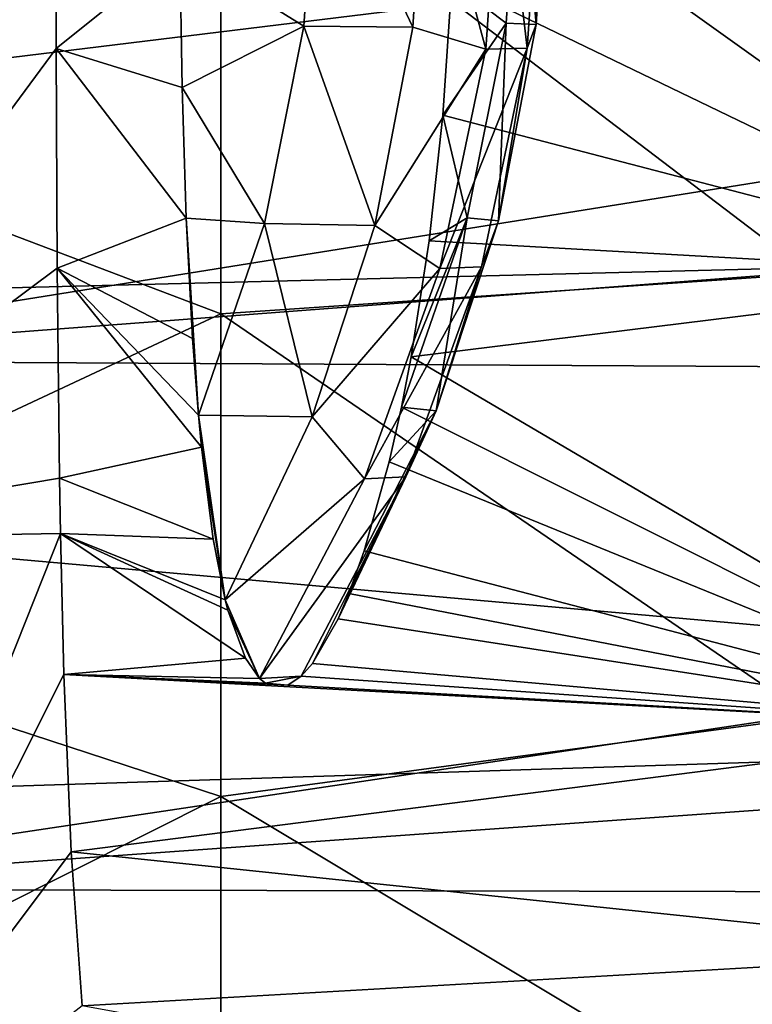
# Model space of a CAD drawing. Header units: metres. Extents: x -160 to 52, y -25 to 25.
# Tile 128 of 168: x 3.09 to 6.75, y -5.89 to -0.97. Entities that reach past the tile are written whole.
import ezdxf

# ---------------------------------------------------------------- set-up
doc = ezdxf.new("R2010")
doc.units = ezdxf.units.M
doc.layers.add('solid_509089_SW0001', color=7, linetype='CONTINUOUS')

msp = doc.modelspace()

# ---------------------------------------------------------------- linework, layer by layer
at = {"layer": 'solid_509089_SW0001'}
for points in [[(1.057903, -1.292649, -22.281912), (1.057903, 1.292646, -22.281912), (4.0899, 0, -21.585989)], [(-8.818693, -2.610905, 250.308075), (12.499951, -2.073931, 245.923447), (12.52928, 0, 246.015182)], [(-8.818693, -2.610905, 250.308075), (12.52928, 0, 246.015182), (-8.787687, 0, 250.456879)], [(1.057903, -1.292649, -22.281912), (4.0899, 0, -21.585989), (4.0899, -2.442725, -21.447332)], [(17.92277, 0.000001, 24.599998), (1.200001, 0, 24.599998), (1.200001, -2.674634, 24.454166)], [(17.996323, -1.401148, 24.560064), (17.92277, 0.000001, 24.599998), (1.200001, -2.674634, 24.454166)], [(7.03512, -2.242259, -20.416569), (4.0899, -2.442725, -21.447332), (4.0899, 0, -21.585989)], [(7.03512, 0, -20.53933), (7.03512, -2.242259, -20.416569), (4.0899, 0, -21.585989)], [(5.581807, 0.002454, 182.357697), (5.244244, -0.783159, 183.43895), (5.516415, -0.989231, 182.371323)], [(5.490987, -0.001099, 178.814102), (5.697721, 0.001049, 179.986389), (5.620993, -1.113963, 180.002365)], [(5.581807, 0.002454, 182.357697), (5.516415, -0.989231, 182.371323), (5.665326, -0.995357, 181.189468)], [(5.581807, 0.002454, 182.357697), (5.665326, -0.995357, 181.189468), (5.728219, 0.003756, 181.176361)], [(5.665326, -0.995357, 181.189468), (5.620993, -1.113963, 180.002365), (5.697721, 0.001049, 179.986389)], [(5.728219, 0.003756, 181.176361), (5.665326, -0.995357, 181.189468), (5.697721, 0.001049, 179.986389)], [(1.453429, -0.014242, 161.858749), (3.265224, -0.014129, 172.156845), (1.453658, -3.571807, 162.647964)], [(3.265224, -0.014129, 172.156845), (3.266731, -1.116745, 172.241959), (1.453658, -3.571807, 162.647964)], [(3.88567, -0.619628, 175.704514), (3.266731, -1.116745, 172.241959), (3.265224, -0.014129, 172.156845)], [(4.505031, -1.005082, 176.639221), (3.88567, -0.619628, 175.704514), (4.570921, -0.001457, 176.625504)], [(4.505031, -1.005082, 176.639221), (4.570921, -0.001457, 176.625504), (5.048747, -1.009937, 177.698792)], [(4.570921, -0.001457, 176.625504), (5.112594, -0.003294, 177.685486), (5.048747, -1.009937, 177.698792)], [(5.048747, -1.009937, 177.698792), (5.112594, -0.003294, 177.685486), (5.41392, -1.118997, 178.83017)], [(5.112594, -0.003294, 177.685486), (5.490987, -0.001099, 178.814102), (5.41392, -1.118997, 178.83017)], [(5.261893, -0.092026, 183.502197), (8.324991, -0.00007, 200.908813), (8.291824, -2.255594, 201.031403)], [(5.41392, -1.118997, 178.83017), (5.490987, -0.001099, 178.814102), (5.620993, -1.113963, 180.002365)], [(5.244244, -0.783159, 183.43895), (5.261893, -0.092026, 183.502197), (8.291824, -2.255594, 201.031403)], [(3.88567, -0.619628, 175.704514), (3.897184, -1.311166, 175.851974), (3.266731, -1.116745, 172.241959)], [(4.505031, -1.005082, 176.639221), (3.897184, -1.311166, 175.851974), (3.88567, -0.619628, 175.704514)], [(5.199931, -1.44959, 183.278702), (5.244244, -0.783159, 183.43895), (8.291824, -2.255594, 201.031403)], [(5.516415, -0.989231, 182.371323), (5.244244, -0.783159, 183.43895), (5.199931, -1.44959, 183.278702)], [(4.308912, -1.99081, 176.680084), (3.897184, -1.311166, 175.851974), (4.505031, -1.005082, 176.639221)], [(4.308912, -1.99081, 176.680084), (4.505031, -1.005082, 176.639221), (4.859085, -1.999912, 177.738297)], [(4.505031, -1.005082, 176.639221), (5.048747, -1.009937, 177.698792), (4.859085, -1.999912, 177.738297)], [(4.859085, -1.999912, 177.738297), (5.048747, -1.009937, 177.698792), (5.41392, -1.118997, 178.83017)], [(5.516415, -0.989231, 182.371323), (5.199931, -1.44959, 183.278702), (5.320786, -1.962868, 182.412079)], [(5.516415, -0.989231, 182.371323), (5.320786, -1.962868, 182.412079), (5.47675, -1.977827, 181.22876)], [(5.516415, -0.989231, 182.371323), (5.47675, -1.977827, 181.22876), (5.665326, -0.995357, 181.189468)], [(5.665326, -0.995357, 181.189468), (5.47675, -1.977827, 181.22876), (5.620993, -1.113963, 180.002365)], [(3.266731, -1.116745, 172.241959), (3.272074, -2.213384, 172.496628), (1.453658, -3.571807, 162.647964)], [(3.917763, -1.963742, 176.100555), (3.272074, -2.213384, 172.496628), (3.266731, -1.116745, 172.241959)], [(3.897184, -1.311166, 175.851974), (3.917763, -1.963742, 176.100555), (3.266731, -1.116745, 172.241959)], [(4.859085, -1.999912, 177.738297), (5.41392, -1.118997, 178.83017), (5.184537, -2.214894, 178.87796)], [(5.184537, -2.214894, 178.87796), (5.620993, -1.113963, 180.002365), (5.392037, -2.206986, 180.050079)], [(5.184537, -2.214894, 178.87796), (5.41392, -1.118997, 178.83017), (5.620993, -1.113963, 180.002365)], [(5.47675, -1.977827, 181.22876), (5.392037, -2.206986, 180.050079), (5.620993, -1.113963, 180.002365)], [(1.057903, -3.860601, -21.982954), (1.057903, -1.292649, -22.281912), (4.0899, -2.442725, -21.447332)], [(4.308912, -1.99081, 176.680084), (3.917763, -1.963742, 176.100555), (3.897184, -1.311166, 175.851974)], [(18.222219, -2.76657, 24.443935), (17.996323, -1.401148, 24.560064), (1.200001, -2.674634, 24.454166)], [(5.131517, -2.077061, 183.025909), (5.199931, -1.44959, 183.278702), (8.291824, -2.255594, 201.031403)], [(5.320786, -1.962868, 182.412079), (5.199931, -1.44959, 183.278702), (5.131517, -2.077061, 183.025909)], [(3.917763, -1.963742, 176.100555), (3.948913, -2.565714, 176.445419), (3.272074, -2.213384, 172.496628)], [(3.917763, -1.963742, 176.100555), (3.977911, -2.948024, 176.739838), (3.948913, -2.565714, 176.445419)], [(4.308912, -1.99081, 176.680084), (3.977911, -2.948024, 176.739838), (3.917763, -1.963742, 176.100555)], [(5.320786, -1.962868, 182.412079), (5.041425, -2.656731, 182.682678), (4.992559, -2.908569, 182.491089)], [(5.320786, -1.962868, 182.412079), (4.992559, -2.908569, 182.491089), (5.165644, -2.92723, 181.293579)], [(5.320786, -1.962868, 182.412079), (5.131517, -2.077061, 183.025909), (5.041425, -2.656731, 182.682678)], [(5.320786, -1.962868, 182.412079), (5.165644, -2.92723, 181.293579), (5.47675, -1.977827, 181.22876)], [(4.308912, -1.99081, 176.680084), (4.546741, -2.95688, 177.803391), (3.977911, -2.948024, 176.739838)], [(4.308912, -1.99081, 176.680084), (4.859085, -1.999912, 177.738297), (4.546741, -2.95688, 177.803391)], [(4.546741, -2.95688, 177.803391), (4.859085, -1.999912, 177.738297), (5.184537, -2.214894, 178.87796)], [(5.47675, -1.977827, 181.22876), (5.165644, -2.92723, 181.293579), (5.392037, -2.206986, 180.050079)], [(-8.818693, -2.610905, 250.308075), (12.425068, -4.501624, 245.572189), (12.499951, -2.073931, 245.923447)], [(5.041425, -2.656731, 182.682678), (5.131517, -2.077061, 183.025909), (8.291824, -2.255594, 201.031403)], [(3.272074, -2.213384, 172.496628), (3.28366, -3.263682, 172.916412), (1.453658, -3.571807, 162.647964)], [(3.993001, -3.107756, 176.885284), (3.28366, -3.263682, 172.916412), (3.272074, -2.213384, 172.496628)], [(3.977911, -2.948024, 176.739838), (3.993001, -3.107756, 176.885284), (3.272074, -2.213384, 172.496628)], [(3.948913, -2.565714, 176.445419), (3.977911, -2.948024, 176.739838), (3.272074, -2.213384, 172.496628)], [(4.807347, -3.267245, 178.956558), (5.392037, -2.206986, 180.050079), (5.015373, -3.256443, 180.128555)], [(4.807347, -3.267245, 178.956558), (5.184537, -2.214894, 178.87796), (5.392037, -2.206986, 180.050079)], [(5.165644, -2.92723, 181.293579), (5.015373, -3.256443, 180.128555), (5.392037, -2.206986, 180.050079)], [(7.03512, -2.242259, -20.416569), (7.03512, -4.457715, -20.049759), (4.0899, -2.442725, -21.447332)], [(4.546741, -2.95688, 177.803391), (5.184537, -2.214894, 178.87796), (4.807347, -3.267245, 178.956558)], [(5.041425, -2.656731, 182.682678), (8.291824, -2.255594, 201.031403), (8.192636, -4.51033, 201.402512)], [(1.057903, -3.860601, -21.982954), (4.0899, -2.442725, -21.447332), (4.0899, -4.854069, -21.03314)], [(7.03512, -4.457715, -20.049759), (4.0899, -4.854069, -21.03314), (4.0899, -2.442725, -21.447332)], [(-8.911289, -5.186533, 249.863678), (12.425068, -4.501624, 245.572189), (-8.818693, -2.610905, 250.308075)], [(4.992559, -2.908569, 182.491089), (5.041425, -2.656731, 182.682678), (8.192636, -4.51033, 201.402512)], [(18.222219, -2.76657, 24.443935), (1.200001, -2.674634, 24.454166), (1.200001, -5.317557, 24.0184)], [(18.599897, -4.084213, 24.258589), (18.222219, -2.76657, 24.443935), (1.200001, -5.317557, 24.0184)], [(3.977911, -2.948024, 176.739838), (4.112227, -3.871519, 177.891388), (3.993001, -3.107756, 176.885284)], [(4.546741, -2.95688, 177.803391), (4.112227, -3.871519, 177.891388), (3.977911, -2.948024, 176.739838)], [(5.165644, -2.92723, 181.293579), (4.806644, -3.626547, 181.723343), (4.730409, -3.839254, 181.38826)], [(5.165644, -2.92723, 181.293579), (4.730409, -3.839254, 181.38826), (5.015373, -3.256443, 180.128555)], [(5.165644, -2.92723, 181.293579), (4.931468, -3.180974, 182.245895), (4.806644, -3.626547, 181.723343)], [(4.931468, -3.180974, 182.245895), (4.992559, -2.908569, 182.491089), (8.192636, -4.51033, 201.402512)], [(5.165644, -2.92723, 181.293579), (4.992559, -2.908569, 182.491089), (4.931468, -3.180974, 182.245895)], [(4.546741, -2.95688, 177.803391), (4.807347, -3.267245, 178.956558), (4.112227, -3.871519, 177.891388)], [(3.993001, -3.107756, 176.885284), (4.051827, -3.567894, 177.408981), (3.28366, -3.263682, 172.916412)], [(3.993001, -3.107756, 176.885284), (4.112227, -3.871519, 177.891388), (4.051827, -3.567894, 177.408981)], [(4.806644, -3.626547, 181.723343), (4.931468, -3.180974, 182.245895), (8.192636, -4.51033, 201.402512)], [(3.28366, -3.263682, 172.916412), (3.288365, -3.539077, 173.058594), (1.453658, -3.571807, 162.647964)], [(4.051827, -3.567894, 177.408981), (3.288365, -3.539077, 173.058594), (3.28366, -3.263682, 172.916412)], [(4.807347, -3.267245, 178.956558), (4.284006, -4.264256, 179.064499), (4.112227, -3.871519, 177.891388)], [(5.015373, -3.256443, 180.128555), (4.491715, -4.252631, 180.238754), (4.284006, -4.264256, 179.064499)], [(4.807347, -3.267245, 178.956558), (5.015373, -3.256443, 180.128555), (4.284006, -4.264256, 179.064499)], [(5.015373, -3.256443, 180.128555), (4.548064, -4.189518, 180.525604), (4.491715, -4.252631, 180.238754)], [(5.015373, -3.256443, 180.128555), (4.676584, -3.965454, 181.143402), (4.548064, -4.189518, 180.525604)], [(5.015373, -3.256443, 180.128555), (4.730409, -3.839254, 181.38826), (4.676584, -3.965454, 181.143402)], [(1.453658, -3.571807, 162.647964), (3.288365, -3.539077, 173.058594), (1.884407, -7.07243, 167.403)], [(3.288365, -3.539077, 173.058594), (3.305245, -4.244202, 173.493179), (1.884407, -7.07243, 167.403)], [(4.212752, -4.162537, 178.606842), (3.305245, -4.244202, 173.493179), (3.288365, -3.539077, 173.058594)], [(4.125337, -3.92205, 177.98999), (4.212752, -4.162537, 178.606842), (3.288365, -3.539077, 173.058594)], [(4.112227, -3.871519, 177.891388), (4.125337, -3.92205, 177.98999), (3.288365, -3.539077, 173.058594)], [(4.051827, -3.567894, 177.408981), (4.112227, -3.871519, 177.891388), (3.288365, -3.539077, 173.058594)], [(4.730409, -3.839254, 181.38826), (4.806644, -3.626547, 181.723343), (8.192636, -4.51033, 201.402512)], [(1.057903, -6.376756, -21.389051), (1.057903, -3.860601, -21.982954), (4.0899, -4.854069, -21.03314)], [(4.112227, -3.871519, 177.891388), (4.284006, -4.264256, 179.064499), (4.125337, -3.92205, 177.98999)], [(4.676584, -3.965454, 181.143402), (4.730409, -3.839254, 181.38826), (8.192636, -4.51033, 201.402512)], [(4.125337, -3.92205, 177.98999), (4.284006, -4.264256, 179.064499), (4.212752, -4.162537, 178.606842)], [(4.548064, -4.189518, 180.525604), (4.676584, -3.965454, 181.143402), (8.192636, -4.51033, 201.402512)], [(19.132923, -5.354713, 24.010143), (18.599897, -4.084213, 24.258589), (1.200001, -5.317557, 24.0184)], [(4.212752, -4.162537, 178.606842), (4.284006, -4.264256, 179.064499), (3.305245, -4.244202, 173.493179)], [(4.491715, -4.252631, 180.238754), (4.548064, -4.189518, 180.525604), (8.192636, -4.51033, 201.402512)], [(3.305245, -4.244202, 173.493179), (3.341616, -5.130613, 174.214005), (1.884407, -7.07243, 167.403)], [(8.192636, -4.51033, 201.402512), (3.341616, -5.130613, 174.214005), (3.305245, -4.244202, 173.493179)], [(4.425262, -4.297345, 179.885696), (8.192636, -4.51033, 201.402512), (3.305245, -4.244202, 173.493179)], [(4.313417, -4.287531, 179.243759), (4.425262, -4.297345, 179.885696), (3.305245, -4.244202, 173.493179)], [(4.284006, -4.264256, 179.064499), (4.313417, -4.287531, 179.243759), (3.305245, -4.244202, 173.493179)], [(4.491715, -4.252631, 180.238754), (4.313417, -4.287531, 179.243759), (4.284006, -4.264256, 179.064499)], [(4.491715, -4.252631, 180.238754), (4.425262, -4.297345, 179.885696), (4.313417, -4.287531, 179.243759)], [(4.491715, -4.252631, 180.238754), (8.192636, -4.51033, 201.402512), (4.425262, -4.297345, 179.885696)], [(7.03512, -4.457715, -20.049759), (7.03512, -6.619885, -19.443281), (4.0899, -4.854069, -21.03314)], [(-8.911289, -5.186533, 249.863678), (12.29851, -6.984827, 244.92775), (12.425068, -4.501624, 245.572189)], [(8.119045, -5.630755, 201.68251), (3.341616, -5.130613, 174.214005), (8.192636, -4.51033, 201.402512)], [(1.057903, -6.376756, -21.389051), (4.0899, -4.854069, -21.03314), (4.0899, -7.203053, -20.348734)], [(7.03512, -6.619885, -19.443281), (4.0899, -7.203053, -20.348734), (4.0899, -4.854069, -21.03314)], [(3.341616, -5.130613, 174.214005), (3.397911, -5.900099, 175.060608), (1.884407, -7.07243, 167.403)], [(8.119045, -5.630755, 201.68251), (3.397911, -5.900099, 175.060608), (3.341616, -5.130613, 174.214005)], [(-9.064226, -7.692087, 249.129684), (12.29851, -6.984827, 244.92775), (-8.911289, -5.186533, 249.863678)], [(19.132923, -5.354713, 24.010143), (1.200001, -5.317557, 24.0184), (1.200001, -7.897433, 23.297865)], [(19.825371, -6.567801, 23.707043), (19.132923, -5.354713, 24.010143), (1.200001, -7.897433, 23.297865)], [(8.029987, -6.746228, 202.027054), (3.397911, -5.900099, 175.060608), (8.119045, -5.630755, 201.68251)]]:
    msp.add_3dface(points, dxfattribs=at)

doc.saveas('drawing.dxf')
